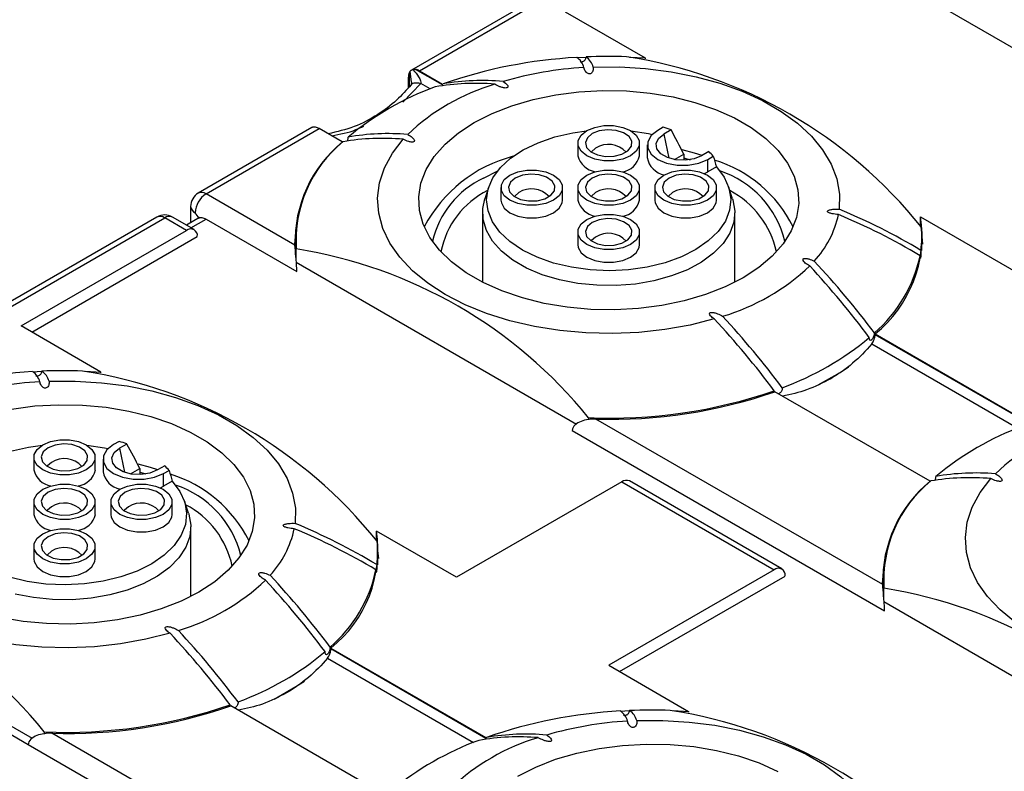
# Model space of a CAD drawing. Header units: millimetres. Extents: x 6 to 273, y 6 to 210.
# Tile 11 of 44: x 25 to 57, y 145 to 169. Entities that reach past the tile are written whole.
import ezdxf

# ---------------------------------------------------------------- set-up
doc = ezdxf.new("R2010")
doc.units = ezdxf.units.MM

msp = doc.modelspace()

# ---------------------------------------------------------------- linework, layer by layer
for p, q in [((47.193, 172.967), (37.78, 167.533)), ((38.039, 167.513), (47.443, 172.942)), ((51.715, 171.497), (60.817, 166.242)), ((42.776, 169.432), (45.373, 167.933)), ((43.162, 167.942), (43.446, 167.957)), ((44.867, 167.959), (45.373, 167.933)), ((45.373, 167.933), (45.373, 167.904)), ((37.685, 166.965), (37.685, 167.309)), ((37.708, 167.44), (37.708, 166.989)), ((37.781, 167.14), (37.745, 167.504)), ((38.79, 167.053), (37.914, 167.559)), ((38.039, 167.513), (38.79, 167.079)), ((37.501, 166.494), (38.087, 167.099)), ((38.386, 166.926), (38.087, 167.099)), ((38.79, 167.053), (38.79, 167.079)), ((34.545, 165.665), (30.859, 163.538)), ((31.109, 163.513), (34.786, 165.635)), ((35.537, 165.202), (34.786, 165.635)), ((45.962, 165.679), (45.782, 165.574)), ((46.216, 165.595), (45.981, 165.459)), ((45.981, 165.459), (46.141, 164.678)), ((35.537, 165.202), (35.537, 165.19)), ((43.191, 165.16), (43.191, 164.752)), ((45.191, 164.752), (45.191, 165.16)), ((45.445, 165.105), (45.445, 164.697)), ((46.333, 164.627), (46.634, 164.801)), ((46.634, 164.801), (46.634, 164.605)), ((47.444, 164.886), (47.208, 164.751)), ((47.408, 164.636), (47.589, 164.74)), ((46.634, 164.681), (46.834, 164.624)), ((47.408, 164.227), (47.408, 164.636)), ((40.125, 164.023), (40.584, 164.261)), ((47.303, 164.174), (47.408, 164.227)), ((47.688, 164.389), (47.408, 164.227)), ((33.999, 161.844), (31.109, 163.513)), ((40.296, 163.743), (40.165, 163.349)), ((40.691, 163.717), (40.691, 163.309)), ((42.691, 163.309), (42.691, 163.717)), ((43.191, 163.717), (43.191, 163.309)), ((45.191, 163.309), (45.191, 163.717)), ((45.691, 163.717), (45.691, 163.309)), ((47.691, 163.309), (47.691, 163.717)), ((48.216, 163.349), (48.085, 163.743)), ((30.609, 163.105), (30.609, 162.577)), ((40.091, 162.901), (40.091, 160.643)), ((48.291, 160.643), (48.291, 162.901)), ((29.516, 162.762), (20.102, 157.328)), ((20.361, 157.308), (29.766, 162.737)), ((30.473, 162.329), (29.766, 162.737)), ((30.723, 162.354), (30.016, 162.762)), ((30.895, 162.742), (30.473, 162.498)), ((30.619, 162.414), (31.109, 162.696)), ((31.109, 162.696), (34.059, 160.993)), ((54.322, 162.767), (64.465, 156.911)), ((54.322, 162.464), (54.322, 162.767)), ((25.099, 159.227), (30.473, 162.329)), ((43.191, 162.274), (43.191, 161.866)), ((45.191, 161.866), (45.191, 162.274)), ((25.452, 159.023), (30.826, 162.125)), ((33.997, 161.88), (34.02, 162.124)), ((34.02, 162.141), (34.016, 161.712)), ((54.365, 161.712), (54.361, 162.141)), ((54.361, 162.124), (54.384, 161.88)), ((34.038, 161.375), (34.041, 161.725)), ((54.366, 161.672), (54.365, 161.712)), ((34.037, 161.292), (43.14, 156.037)), ((47.504, 159.543), (47.555, 159.488)), ((27.695, 157.728), (25.099, 159.227)), ((52.844, 158.967), (57.882, 156.058)), ((52.844, 158.94), (52.844, 158.967)), ((57.882, 156.032), (52.844, 158.94)), ((52.735, 158.642), (57.478, 155.904)), ((25.485, 157.737), (25.768, 157.752)), ((27.189, 157.754), (27.695, 157.728)), ((27.695, 157.699), (27.695, 157.728)), ((49.58, 157.085), (49.57, 157.122)), ((54.629, 154.18), (49.591, 157.089)), ((43.534, 156.245), (43.533, 156.175)), ((53.091, 150.823), (43.776, 156.201)), ((43.008, 155.827), (53.151, 149.972)), ((28.285, 155.474), (28.104, 155.369)), ((28.538, 155.39), (28.303, 155.254)), ((28.303, 155.254), (28.463, 154.473)), ((25.513, 154.955), (25.513, 154.547)), ((27.513, 154.547), (27.513, 154.955)), ((27.767, 154.9), (27.767, 154.492)), ((28.655, 154.422), (28.957, 154.596)), ((28.957, 154.596), (28.957, 154.399)), ((29.766, 154.681), (29.531, 154.546)), ((29.73, 154.431), (29.911, 154.535)), ((28.957, 154.475), (29.157, 154.418)), ((29.73, 154.022), (29.73, 154.431)), ((30.01, 154.184), (29.73, 154.022)), ((49.815, 151.332), (44.865, 154.19)), ((54.629, 154.168), (54.629, 154.18)), ((29.625, 153.969), (29.73, 154.022)), ((44.615, 154.165), (39.241, 151.063)), ((44.615, 154.165), (49.565, 151.308)), ((30.539, 153.144), (30.407, 153.538)), ((25.513, 153.512), (25.513, 153.104)), ((27.513, 153.104), (27.513, 153.512)), ((28.013, 153.512), (28.013, 153.104)), ((30.013, 153.104), (30.013, 153.512)), ((30.613, 150.438), (30.613, 152.696)), ((39.241, 151.063), (36.644, 152.562)), ((36.644, 152.259), (36.644, 152.562)), ((25.513, 152.069), (25.513, 151.661)), ((27.513, 151.661), (27.513, 152.069)), ((36.688, 151.507), (36.683, 151.936)), ((36.683, 151.919), (36.707, 151.675)), ((36.688, 151.467), (36.688, 151.507)), ((49.565, 151.308), (44.191, 148.205)), ((16.36, 151.087), (25.462, 145.832)), ((44.544, 148.001), (49.918, 151.103)), ((53.089, 150.858), (53.112, 151.103)), ((53.112, 151.119), (53.108, 150.691)), ((25.33, 145.622), (16.382, 150.788)), ((53.13, 150.354), (53.133, 150.704)), ((53.129, 150.27), (62.232, 145.015)), ((29.826, 149.338), (29.877, 149.283)), ((35.166, 148.761), (40.204, 145.853)), ((35.166, 148.735), (35.166, 148.761)), ((35.057, 148.437), (39.8, 145.699)), ((40.204, 145.827), (35.166, 148.735)), ((44.191, 148.205), (46.787, 146.706)), ((31.902, 146.88), (31.893, 146.917)), ((36.952, 143.975), (31.913, 146.884)), ((44.576, 146.716), (44.86, 146.73)), ((46.281, 146.733), (46.787, 146.706)), ((46.787, 146.706), (46.787, 146.678)), ((25.856, 146.04), (25.855, 145.97)), ((35.413, 140.618), (26.098, 145.996)), ((35.474, 139.767), (25.33, 145.622)), ((40.204, 145.853), (40.204, 145.827))]:
    msp.add_line(p, q)
at = {"flags": 128}
for points in [[(43.686, 167.633), (44.539, 167.638), (45.387, 167.587), (46.22, 167.481), (47.027, 167.321), (47.797, 167.109), (48.521, 166.849), (49.188, 166.542), (49.791, 166.194), (50.322, 165.809), (50.774, 165.391), (51.141, 164.946), (51.418, 164.481), (51.601, 164), (51.689, 163.51), (51.68, 163.018)], [(48.557, 160.788), (47.975, 160.492), (47.334, 160.241), (46.643, 160.037), (45.913, 159.886), (45.157, 159.788), (44.385, 159.746), (43.609, 159.76), (42.844, 159.83), (42.099, 159.955), (41.387, 160.133), (40.72, 160.361), (40.107, 160.635), (39.559, 160.951), (39.083, 161.305), (38.689, 161.691), (38.381, 162.101), (38.164, 162.531), (38.043, 162.973), (38.019, 163.421), (38.092, 163.867), (38.261, 164.303), (38.523, 164.725), (38.875, 165.124), (39.311, 165.494), (39.824, 165.83), (40.406, 166.126), (41.047, 166.377), (41.738, 166.58), (42.468, 166.732), (43.225, 166.83), (43.997, 166.872), (44.772, 166.858), (45.538, 166.788), (46.282, 166.663), (46.994, 166.485), (47.661, 166.257), (48.274, 165.983), (48.823, 165.666), (49.298, 165.313), (49.693, 164.927), (50.001, 164.516), (50.217, 164.087), (50.338, 163.644), (50.363, 163.197), (50.29, 162.751), (50.12, 162.314), (49.858, 161.893), (49.506, 161.494), (49.07, 161.124), (48.557, 160.788)], [(43.483, 165.569), (43.737, 165.675), (44.034, 165.731), (44.347, 165.731), (44.645, 165.675), (44.898, 165.569), (45.082, 165.422), (45.178, 165.251), (45.178, 165.07), (45.082, 164.898), (44.898, 164.752), (44.645, 164.646), (44.347, 164.59), (44.034, 164.59), (43.737, 164.646), (43.483, 164.752), (43.3, 164.898), (43.203, 165.07), (43.203, 165.251), (43.3, 165.422), (43.483, 165.569)], [(47.688, 164.389), (47.939, 164.057), (48.096, 163.707), (48.156, 163.347), (48.117, 162.986), (47.98, 162.633), (47.748, 162.297), (47.427, 161.986), (47.026, 161.708), (46.554, 161.47), (46.022, 161.278), (45.445, 161.137), (44.837, 161.05), (44.213, 161.019), (43.588, 161.046), (42.978, 161.129), (42.398, 161.267), (41.863, 161.455), (41.386, 161.69), (40.979, 161.965), (40.653, 162.274), (40.415, 162.609), (40.271, 162.961), (40.225, 163.322), (40.278, 163.682), (40.428, 164.033), (40.673, 164.366), (41.005, 164.673), (41.417, 164.946), (41.899, 165.177), (42.437, 165.363), (43.02, 165.496), (43.469, 165.56)], [(43.655, 165.47), (43.497, 165.337), (43.434, 165.181), (43.472, 165.021), (43.608, 164.881), (43.822, 164.778), (44.086, 164.727), (44.364, 164.735), (44.619, 164.8), (44.816, 164.913), (44.928, 165.06), (44.941, 165.221), (44.852, 165.373), (44.675, 165.497), (44.431, 165.575), (44.156, 165.597), (43.885, 165.561), (43.655, 165.47)], [(44.912, 165.56), (45.487, 165.473), (45.609, 165.447)], [(45.782, 165.574), (45.57, 165.406), (45.459, 165.209), (45.459, 165.001), (45.57, 164.804), (45.782, 164.636), (46.073, 164.514), (46.415, 164.449), (46.775, 164.449), (47.117, 164.514), (47.408, 164.636)], [(47.208, 164.751), (46.962, 164.651), (46.67, 164.606), (46.37, 164.621), (46.097, 164.695), (45.884, 164.818), (45.756, 164.975), (45.73, 165.149), (45.808, 165.317), (45.981, 165.459)], [(47.618, 159.454), (46.832, 159.253), (46.012, 159.105), (45.168, 159.012), (44.312, 158.976), (43.453, 158.996), (42.605, 159.073), (41.777, 159.206), (40.98, 159.392), (40.226, 159.629), (39.524, 159.915), (38.883, 160.245), (38.311, 160.615), (37.816, 161.02), (37.405, 161.456), (37.083, 161.915), (36.853, 162.393), (36.72, 162.883), (36.685, 163.379), (36.748, 163.873), (36.908, 164.361), (37.164, 164.834), (37.512, 165.287)], [(43.766, 164.997), (43.636, 164.885), (43.626, 164.869)], [(47.222, 164.758), (46.978, 164.834), (46.578, 164.941)], [(40.983, 164.125), (41.237, 164.232), (41.534, 164.287), (41.847, 164.287), (42.145, 164.232), (42.398, 164.125), (42.582, 163.979), (42.678, 163.807), (42.678, 163.627), (42.582, 163.455), (42.398, 163.309), (42.145, 163.203), (41.847, 163.147), (41.534, 163.147), (41.237, 163.203), (40.983, 163.309), (40.8, 163.455), (40.703, 163.627), (40.703, 163.807), (40.8, 163.979), (40.983, 164.125)], [(41.155, 164.026), (40.997, 163.894), (40.934, 163.737), (40.972, 163.578), (41.108, 163.438), (41.322, 163.335), (41.586, 163.284), (41.864, 163.291), (42.119, 163.356), (42.316, 163.47), (42.428, 163.617), (42.441, 163.778), (42.352, 163.93), (42.175, 164.054), (41.931, 164.132), (41.656, 164.154), (41.385, 164.117), (41.155, 164.026)], [(43.483, 164.125), (43.737, 164.232), (44.034, 164.287), (44.347, 164.287), (44.645, 164.232), (44.898, 164.125), (45.082, 163.979), (45.178, 163.807), (45.178, 163.627), (45.082, 163.455), (44.898, 163.309), (44.645, 163.203), (44.347, 163.147), (44.034, 163.147), (43.737, 163.203), (43.483, 163.309), (43.3, 163.455), (43.203, 163.627), (43.203, 163.807), (43.3, 163.979), (43.483, 164.125)], [(43.655, 164.026), (43.497, 163.894), (43.434, 163.737), (43.472, 163.578), (43.608, 163.438), (43.822, 163.335), (44.086, 163.284), (44.364, 163.291), (44.619, 163.356), (44.816, 163.47), (44.928, 163.617), (44.941, 163.778), (44.852, 163.93), (44.675, 164.054), (44.431, 164.132), (44.156, 164.154), (43.885, 164.117), (43.655, 164.026)], [(45.983, 164.125), (46.237, 164.232), (46.534, 164.287), (46.847, 164.287), (47.145, 164.232), (47.398, 164.125), (47.582, 163.979), (47.678, 163.807), (47.678, 163.627), (47.582, 163.455), (47.398, 163.309), (47.145, 163.203), (46.847, 163.147), (46.534, 163.147), (46.237, 163.203), (45.983, 163.309), (45.8, 163.455), (45.703, 163.627), (45.703, 163.807), (45.8, 163.979), (45.983, 164.125)], [(46.155, 164.026), (45.997, 163.894), (45.934, 163.737), (45.972, 163.578), (46.108, 163.438), (46.322, 163.335), (46.586, 163.284), (46.864, 163.291), (47.119, 163.356), (47.316, 163.47), (47.428, 163.617), (47.441, 163.778), (47.352, 163.93), (47.175, 164.054), (46.931, 164.132), (46.656, 164.154), (46.385, 164.117), (46.155, 164.026)], [(41.266, 163.554), (41.136, 163.441), (41.126, 163.426)], [(43.766, 163.554), (43.636, 163.441), (43.626, 163.426)], [(46.266, 163.554), (46.136, 163.441), (46.126, 163.426)], [(48.216, 163.349), (48.226, 163.319), (48.289, 162.958), (48.256, 162.595), (48.128, 162.24), (47.906, 161.9), (47.597, 161.584), (47.208, 161.298), (46.748, 161.051), (46.228, 160.847), (45.659, 160.691), (45.057, 160.587), (44.433, 160.538), (43.804, 160.544), (43.185, 160.606), (42.588, 160.722), (42.03, 160.889), (41.522, 161.104), (41.078, 161.36), (40.706, 161.653), (40.417, 161.976), (40.216, 162.32), (40.109, 162.678), (40.098, 163.041), (40.165, 163.349)], [(40.691, 163.309), (40.703, 163.219), (40.8, 163.047), (40.983, 162.901), (41.237, 162.795), (41.534, 162.739), (41.847, 162.739), (42.145, 162.795), (42.398, 162.901), (42.582, 163.047), (42.678, 163.219), (42.691, 163.309)], [(45.691, 163.309), (45.703, 163.219), (45.8, 163.047), (45.983, 162.901), (46.237, 162.795), (46.534, 162.739), (46.847, 162.739), (47.145, 162.795), (47.398, 162.901), (47.582, 163.047), (47.678, 163.219), (47.691, 163.309)], [(43.483, 162.682), (43.737, 162.788), (44.034, 162.844), (44.347, 162.844), (44.645, 162.788), (44.898, 162.682), (45.082, 162.536), (45.178, 162.364), (45.178, 162.184), (45.082, 162.012), (44.898, 161.866), (44.645, 161.76), (44.347, 161.704), (44.034, 161.704), (43.737, 161.76), (43.483, 161.866), (43.3, 162.012), (43.203, 162.184), (43.203, 162.364), (43.3, 162.536), (43.483, 162.682)], [(43.655, 162.583), (43.497, 162.451), (43.434, 162.294), (43.472, 162.135), (43.608, 161.995), (43.822, 161.892), (44.086, 161.841), (44.364, 161.848), (44.619, 161.913), (44.816, 162.027), (44.928, 162.174), (44.941, 162.334), (44.852, 162.487), (44.675, 162.61), (44.431, 162.689), (44.156, 162.711), (43.885, 162.674), (43.655, 162.583)], [(43.191, 161.866), (43.203, 161.775), (43.3, 161.604), (43.483, 161.457), (43.737, 161.351), (44.034, 161.295), (44.347, 161.295), (44.645, 161.351), (44.898, 161.457), (45.082, 161.604), (45.178, 161.775), (45.191, 161.866)], [(43.766, 162.111), (43.636, 161.998), (43.626, 161.982)], [(50.996, 157.309), (51.709, 157.718), (51.981, 157.897)], [(26.008, 157.427), (26.861, 157.433), (27.71, 157.382), (28.543, 157.276), (29.349, 157.116), (30.119, 156.904), (30.843, 156.644), (31.511, 156.337), (32.114, 155.989), (32.645, 155.604), (33.096, 155.186), (33.463, 154.741), (33.74, 154.275), (33.923, 153.795), (34.011, 153.305), (34.002, 152.812)], [(24.79, 156.527), (25.547, 156.625), (26.319, 156.667), (27.094, 156.653), (27.86, 156.583), (28.605, 156.458), (29.316, 156.28), (29.984, 156.052), (30.597, 155.778), (31.145, 155.461), (31.62, 155.107), (32.015, 154.722), (32.323, 154.311), (32.539, 153.881), (32.66, 153.439), (32.685, 152.992), (32.612, 152.546), (32.443, 152.109), (32.18, 151.688), (31.828, 151.289), (31.392, 150.919), (30.879, 150.583)], [(25.806, 155.363), (26.059, 155.47), (26.356, 155.525), (26.669, 155.525), (26.967, 155.47), (27.22, 155.363), (27.404, 155.217), (27.501, 155.046), (27.501, 154.865), (27.404, 154.693), (27.22, 154.547), (26.967, 154.441), (26.669, 154.385), (26.356, 154.385), (26.059, 154.441), (25.806, 154.547), (25.622, 154.693), (25.525, 154.865), (25.525, 155.046), (25.622, 155.217), (25.806, 155.363)], [(24.76, 155.157), (25.342, 155.291), (25.792, 155.355)], [(25.977, 155.265), (25.82, 155.132), (25.756, 154.975), (25.795, 154.816), (25.93, 154.676), (26.144, 154.573), (26.408, 154.522), (26.686, 154.53), (26.941, 154.594), (27.138, 154.708), (27.25, 154.855), (27.263, 155.016), (27.175, 155.168), (26.997, 155.292), (26.754, 155.37), (26.478, 155.392), (26.207, 155.355), (25.977, 155.265)], [(27.234, 155.355), (27.809, 155.268), (27.931, 155.242)], [(28.104, 155.369), (27.892, 155.201), (27.781, 155.004), (27.781, 154.796), (27.892, 154.599), (28.104, 154.431), (28.395, 154.308), (28.737, 154.244), (29.097, 154.244), (29.439, 154.308), (29.73, 154.431)], [(29.531, 154.546), (29.284, 154.446), (28.993, 154.401), (28.692, 154.416), (28.419, 154.49), (28.206, 154.613), (28.079, 154.77), (28.052, 154.944), (28.13, 155.112), (28.303, 155.254)], [(29.94, 149.248), (29.155, 149.048), (28.335, 148.9), (27.491, 148.807), (26.634, 148.771), (25.776, 148.791), (24.927, 148.868), (24.099, 149.001), (23.303, 149.187), (22.549, 149.424), (21.846, 149.71), (21.205, 150.04), (20.633, 150.41), (20.139, 150.815), (19.727, 151.251), (19.405, 151.71), (19.176, 152.188), (19.043, 152.678), (19.007, 153.174), (19.07, 153.668), (19.231, 154.155), (19.487, 154.629), (19.834, 155.082)], [(26.089, 154.792), (25.959, 154.68), (25.948, 154.664)], [(29.544, 154.553), (29.3, 154.629), (28.901, 154.736)], [(30.01, 154.184), (30.261, 153.852), (30.418, 153.502), (30.478, 153.142), (30.439, 152.781), (30.302, 152.428), (30.07, 152.092), (29.75, 151.781), (29.348, 151.503), (28.876, 151.265), (28.345, 151.073), (27.768, 150.932), (27.159, 150.845), (26.535, 150.814), (25.91, 150.841), (25.3, 150.924), (24.72, 151.062)], [(66.71, 148.432), (65.924, 148.231), (65.104, 148.084), (64.26, 147.991), (63.404, 147.955), (62.545, 147.975), (61.697, 148.052), (60.869, 148.184), (60.072, 148.37), (59.318, 148.608), (58.616, 148.893), (57.975, 149.223), (57.403, 149.593), (56.908, 149.999), (56.497, 150.434), (56.175, 150.894), (55.945, 151.372), (55.812, 151.862), (55.777, 152.357), (55.84, 152.852), (56, 153.339), (56.256, 153.812), (56.604, 154.266)], [(25.806, 153.92), (26.059, 154.026), (26.356, 154.082), (26.669, 154.082), (26.967, 154.026), (27.22, 153.92), (27.404, 153.774), (27.501, 153.602), (27.501, 153.422), (27.404, 153.25), (27.22, 153.104), (26.967, 152.998), (26.669, 152.942), (26.356, 152.942), (26.059, 152.998), (25.806, 153.104), (25.622, 153.25), (25.525, 153.422), (25.525, 153.602), (25.622, 153.774), (25.806, 153.92)], [(25.977, 153.821), (25.82, 153.689), (25.756, 153.532), (25.795, 153.373), (25.93, 153.233), (26.144, 153.13), (26.408, 153.079), (26.686, 153.086), (26.941, 153.151), (27.138, 153.265), (27.25, 153.412), (27.263, 153.572), (27.175, 153.725), (26.997, 153.849), (26.754, 153.927), (26.478, 153.949), (26.207, 153.912), (25.977, 153.821)], [(28.306, 153.92), (28.559, 154.026), (28.856, 154.082), (29.169, 154.082), (29.467, 154.026), (29.72, 153.92), (29.904, 153.774), (30.001, 153.602), (30.001, 153.422), (29.904, 153.25), (29.72, 153.104), (29.467, 152.998), (29.169, 152.942), (28.856, 152.942), (28.559, 152.998), (28.306, 153.104), (28.122, 153.25), (28.025, 153.422), (28.025, 153.602), (28.122, 153.774), (28.306, 153.92)], [(28.477, 153.821), (28.32, 153.689), (28.256, 153.532), (28.295, 153.373), (28.43, 153.233), (28.644, 153.13), (28.908, 153.079), (29.186, 153.086), (29.441, 153.151), (29.638, 153.265), (29.75, 153.412), (29.763, 153.572), (29.675, 153.725), (29.497, 153.849), (29.254, 153.927), (28.978, 153.949), (28.707, 153.912), (28.477, 153.821)], [(26.089, 153.349), (25.959, 153.236), (25.948, 153.221)], [(28.589, 153.349), (28.459, 153.236), (28.448, 153.221)], [(30.539, 153.144), (30.548, 153.114), (30.612, 152.753), (30.579, 152.39), (30.45, 152.035), (30.228, 151.695), (29.92, 151.379), (29.531, 151.093), (29.07, 150.846), (28.55, 150.641), (27.982, 150.486), (27.379, 150.382), (26.756, 150.333), (26.127, 150.339), (25.507, 150.401), (24.911, 150.517)], [(28.013, 153.104), (28.025, 153.013), (28.122, 152.842), (28.306, 152.696), (28.559, 152.589), (28.856, 152.534), (29.169, 152.534), (29.467, 152.589), (29.72, 152.696), (29.904, 152.842), (30.001, 153.013), (30.013, 153.104)], [(25.806, 152.477), (26.059, 152.583), (26.356, 152.639), (26.669, 152.639), (26.967, 152.583), (27.22, 152.477), (27.404, 152.331), (27.501, 152.159), (27.501, 151.979), (27.404, 151.807), (27.22, 151.661), (26.967, 151.554), (26.669, 151.499), (26.356, 151.499), (26.059, 151.554), (25.806, 151.661), (25.622, 151.807), (25.525, 151.979), (25.525, 152.159), (25.622, 152.331), (25.806, 152.477)], [(25.977, 152.378), (25.82, 152.246), (25.756, 152.089), (25.795, 151.93), (25.93, 151.789), (26.144, 151.687), (26.408, 151.636), (26.686, 151.643), (26.941, 151.708), (27.138, 151.822), (27.25, 151.969), (27.263, 152.129), (27.175, 152.282), (26.997, 152.405), (26.754, 152.484), (26.478, 152.506), (26.207, 152.469), (25.977, 152.378)], [(25.513, 151.661), (25.525, 151.57), (25.622, 151.398), (25.806, 151.252), (26.059, 151.146), (26.356, 151.09), (26.669, 151.09), (26.967, 151.146), (27.22, 151.252), (27.404, 151.398), (27.501, 151.57), (27.513, 151.661)], [(26.089, 151.906), (25.959, 151.793), (25.948, 151.777)], [(30.879, 150.583), (30.298, 150.287), (29.656, 150.035), (28.965, 149.832), (28.236, 149.681), (27.479, 149.583), (26.707, 149.541), (25.932, 149.555), (25.166, 149.625), (24.421, 149.75)], [(33.318, 147.104), (34.032, 147.513), (34.304, 147.692)], [(45.1, 146.406), (45.953, 146.411), (46.801, 146.36), (47.634, 146.254), (48.441, 146.094), (49.211, 145.883), (49.935, 145.622), (50.603, 145.316), (51.206, 144.967), (51.737, 144.582), (52.188, 144.164), (52.555, 143.72), (52.832, 143.254), (53.015, 142.773), (53.103, 142.283), (53.094, 141.791)], [(41.238, 144.603), (41.82, 144.899), (42.461, 145.151), (43.152, 145.354), (43.882, 145.505), (44.639, 145.603), (45.411, 145.645), (46.186, 145.631), (46.952, 145.561), (47.696, 145.436), (48.408, 145.259), (49.076, 145.031), (49.688, 144.756)]]:
    msp.add_lwpolyline(points, dxfattribs=at)
for centre, radius, start, end in [((49.339, 156.846), 15.272, 38.9723, 81.0331), ((43.985, 152.318), 15.649, 93.041, 109.3081), ((42.83, 167.469), 0.577, 14.9429, 55.6824), ((44.191, 150.374), 17.602, 88.1077, 92.3994), ((43.128, 167.484), 0.577, 14.9429, 55.6824), ((42.466, 152.918), 15.224, 38.7175, 81.2879), ((44.083, 155.765), 11.873, 93.3608, 106.2368), ((38.037, 167.315), 0.352, 159.3066, 181.0244), ((37.857, 167.211), 0.352, 58.978, 80.6998), ((41.84, 158.033), 9.542, 110.1393, 129.8553), ((42.485, 160.355), 7.014, 106.5285, 133.4662), ((39.864, 159.462), 7.642, 85.3009, 99.8629), ((40.087, 159.526), 7.668, 84.944, 99.5846), ((34.605, 165.334), 0.352, 58.978, 80.6998), ((37.034, 157.829), 7.642, 85.3009, 99.8629), ((44.502, 160.82), 5.074, 70.2489, 73.2685), ((38.214, 161.944), 4.216, 129.4036, 181.356), ((38.187, 161.993), 4.154, 129.2302, 183.6875), ((36.836, 157.649), 7.668, 84.944, 99.5846), ((44.185, 164.349), 0.772, 42.3691, 122.8679), ((42.226, 160.327), 4.552, 104.4893, 152.2183), ((43.865, 164.92), 0.695, 193.9424, 260.2436), ((44.543, 164.89), 0.662, 277.8536, 347.9604), ((45.863, 163.178), 2.327, 42.1432, 47.2208), ((46.123, 164.805), 0.687, 189.1005, 259.1196), ((46.371, 160.539), 4.263, 26.6133, 72.8066), ((46.793, 161.204), 3.218, 13.8691, 71.8142), ((41.414, 161.28), 3.031, 115.1763, 166.7407), ((31.109, 163.105), 0.5, 119.9973, 180), ((31.523, 162.865), 0.768, 122.6055, 177.3945), ((30.963, 163.308), 0.251, 54.3824, 114.3071), ((41.491, 161.112), 2.797, 116.1975, 169.3111), ((41.685, 162.906), 0.772, 42.3691, 122.8679), ((44.185, 162.906), 0.772, 42.3691, 122.8679), ((46.685, 162.906), 0.772, 42.3691, 122.8679), ((46.768, 161.019), 2.935, 12.0296, 62.4618), ((43.865, 163.476), 0.695, 193.9424, 260.2436), ((44.543, 163.447), 0.662, 277.8536, 347.9604), ((29.766, 162.329), 0.5, 60.0027, 119.9973), ((30.859, 163.129), 0.251, 185.6948, 245.6253), ((48.546, 163.495), 3.175, 317.023, 348.1872), ((43.585, 143.543), 20.92, 59.1648, 67.3127), ((43.611, 143.716), 20.92, 59.1648, 67.3127), ((29.619, 162.533), 0.251, 54.3824, 114.3071), ((29.912, 162.533), 0.251, 65.6929, 125.6176), ((50.293, 162.146), 4.077, 308.7389, 8.7526), ((30.611, 162.16), 0.218, 350.786, 129.2033), ((44.185, 161.462), 0.772, 42.3691, 122.8679), ((50.963, 162.104), 3.398, 352.8102, 5.668), ((31.661, 146.64), 15.272, 38.9723, 81.0331), ((29.796, 141.699), 28.8, 36.9176, 42.9707), ((49.84, 162.461), 4.569, 310.7368, 347.9477), ((45.896, 166.263), 7.014, 286.5285, 313.4662), ((29.505, 141.52), 28.92, 36.8181, 42.8086), ((26.545, 139.823), 28.8, 36.9176, 42.9707), ((26.675, 139.886), 28.92, 36.8181, 42.8086), ((46.541, 166.176), 9.542, 290.1393, 309.8553), ((26.307, 142.113), 15.649, 93.041, 109.3081), ((25.152, 157.264), 0.577, 14.9429, 55.6824), ((26.513, 140.169), 17.602, 88.1077, 92.3994), ((25.451, 157.279), 0.577, 14.9429, 55.6824), ((24.788, 142.712), 15.224, 38.7175, 81.2879), ((26.405, 145.56), 11.873, 93.3608, 106.2368), ((44.255, 172.505), 16.275, 267.4604, 289.0618), ((44.271, 172.438), 16.245, 268.2511, 289.1153), ((60.932, 147.011), 9.542, 110.1393, 129.8553), ((61.577, 149.333), 7.014, 106.5285, 133.4662), ((26.824, 150.615), 5.074, 70.2489, 73.2685), ((26.508, 154.144), 0.772, 42.3691, 122.8679), ((26.187, 154.714), 0.695, 193.9424, 260.2436), ((26.866, 154.685), 0.662, 277.8536, 347.9604), ((28.185, 152.973), 2.327, 42.1432, 47.2208), ((28.445, 154.6), 0.687, 189.1005, 259.1196), ((28.694, 150.334), 4.263, 26.6133, 72.8066), ((44.761, 153.96), 0.251, 65.6929, 125.6176), ((57.305, 150.923), 4.216, 129.4036, 181.356), ((57.279, 150.971), 4.154, 129.2302, 183.6875), ((55.928, 146.628), 7.668, 84.944, 99.5846), ((56.126, 146.807), 7.642, 85.3009, 99.8629), ((29.116, 150.999), 3.218, 13.8691, 71.8142), ((26.508, 152.7), 0.772, 42.3691, 122.8679), ((29.008, 152.7), 0.772, 42.3691, 122.8679), ((29.09, 150.814), 2.935, 12.0296, 62.4618), ((26.187, 153.271), 0.695, 193.9424, 260.2436), ((26.866, 153.242), 0.662, 277.8536, 347.9604), ((30.868, 153.29), 3.175, 317.023, 348.1872), ((25.907, 133.338), 20.92, 59.1648, 67.3127), ((25.933, 133.511), 20.92, 59.1648, 67.3127), ((32.615, 151.941), 4.077, 308.7389, 8.7526), ((26.508, 151.257), 0.772, 42.3691, 122.8679), ((33.285, 151.899), 3.398, 352.8102, 5.668), ((13.983, 136.435), 15.272, 38.9723, 81.0331), ((32.162, 152.255), 4.569, 310.7368, 347.9477), ((49.703, 151.138), 0.218, 350.786, 129.2033), ((12.118, 131.494), 28.8, 36.9176, 42.9707), ((28.218, 156.058), 7.014, 286.5285, 313.4662), ((11.827, 131.315), 28.92, 36.8181, 42.8086), ((50.753, 135.619), 15.272, 38.9723, 81.0331), ((8.867, 129.618), 28.8, 36.9176, 42.9707), ((8.997, 129.681), 28.92, 36.8181, 42.8086), ((28.863, 155.971), 9.542, 290.1393, 309.8553), ((26.577, 162.3), 16.275, 267.4604, 289.0618), ((26.594, 162.233), 16.245, 268.2511, 289.1153), ((45.399, 131.092), 15.649, 93.041, 109.3081), ((44.244, 146.242), 0.577, 14.9429, 55.6824), ((45.605, 129.147), 17.602, 88.1077, 92.3994), ((44.543, 146.257), 0.577, 14.9429, 55.6824), ((43.88, 131.691), 15.224, 38.7175, 81.2879), ((45.497, 134.538), 11.873, 93.3608, 106.2368), ((41.278, 138.236), 7.642, 85.3009, 99.8629), ((41.502, 138.299), 7.668, 84.944, 99.5846), ((43.254, 136.806), 9.542, 110.1393, 129.8553), ((43.899, 139.128), 7.014, 106.5285, 133.4662)]:
    msp.add_arc(centre, radius, start, end)
msp.add_ellipse((31.109, 163.105), major_axis=(-0.354, 0.612), ratio=0.577335, start_param=1.570756, end_param=1.868007)
for points, knots in [([(43.259, 167.812), (43.27, 167.809), (43.294, 167.803), (43.335, 167.809), (43.375, 167.825), (43.41, 167.851), (43.438, 167.889), (43.452, 167.927), (43.453, 167.952), (43.454, 167.96)], [0, 0, 0, 0, 0.111191, 0.252563, 0.387641, 0.533416, 0.702216, 0.901894, 1, 1, 1, 1]), ([(43.686, 167.633), (43.692, 167.591), (43.69, 167.551), (43.671, 167.49), (43.661, 167.47), (43.638, 167.442), (43.628, 167.433), (43.604, 167.418), (43.587, 167.412), (43.551, 167.41), (43.533, 167.414), (43.504, 167.426), (43.492, 167.434), (43.461, 167.459), (43.445, 167.478), (43.407, 167.536), (43.393, 167.576), (43.387, 167.617)], [0, 0, 0, 0, 0.25, 0.25, 0.375, 0.375, 0.4375, 0.4375, 0.5, 0.5, 0.5625, 0.5625, 0.625, 0.625, 0.75, 0.75, 1, 1, 1, 1]), ([(37.745, 167.504), (37.75, 167.51), (37.756, 167.516), (37.763, 167.522), (37.77, 167.527), (37.778, 167.532), (37.787, 167.536), (37.799, 167.543), (37.814, 167.549), (37.829, 167.553)], [0, 0, 0, 0, 0.0000495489, 0.0000495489, 0.0000495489, 0.000099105, 0.000099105, 0.000099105, 0.00017035, 0.00017035, 0.00017035, 0.00017035]), ([(37.829, 167.553), (37.904, 167.471), (38.01, 167.335), (38.087, 167.182), (38.093, 167.121), (38.087, 167.099)], [-1.329503, -1.329503, -1.329503, -1.329503, -0.855564, -0.533701, -0.211837, -0.211837, -0.211837, -0.211837]), ([(37.775, 167.059), (37.621, 166.888), (37.293, 166.522), (36.673, 166.057), (35.936, 165.665), (35.363, 165.532), (35.079, 165.466)], [0, 0, 0, 0, 0.212988, 0.455342, 0.729155, 1, 1, 1, 1]), ([(37.781, 167.14), (37.78, 167.121), (37.779, 167.092), (37.774, 167.066), (37.77, 167.053), (37.768, 167.047), (37.767, 167.047), (37.767, 167.047)], [0, 0, 0, 0, 0.378831, 0.553685, 0.722661, 0.890015, 1, 1, 1, 1]), ([(37.783, 167.055), (37.793, 167.07), (37.824, 167.115), (37.933, 167.135), (38.035, 167.111), (38.087, 167.099)], [0, 0, 0, 0, 0.210151, 0.604839, 1, 1, 1, 1]), ([(40.763, 167.164), (40.813, 167.133), (40.857, 167.099), (40.904, 167.041), (40.917, 167.021), (40.92, 166.989), (40.917, 166.978), (40.896, 166.96), (40.878, 166.955), (40.823, 166.95), (40.786, 166.957), (40.718, 166.974), (40.686, 166.984), (40.595, 167.019), (40.539, 167.048), (40.49, 167.079)], [0, 0, 0, 0, 0.25, 0.25, 0.375, 0.375, 0.4375, 0.4375, 0.5, 0.5, 0.625, 0.625, 0.75, 0.75, 1, 1, 1, 1]), ([(35.191, 165.402), (35.461, 165.451), (35.824, 165.518), (36.148, 165.676), (36.232, 165.717)], [0, 0, 0, 0, 0.74192, 1, 1, 1, 1]), ([(34.587, 165.681), (34.577, 165.679), (34.563, 165.676), (34.549, 165.667), (34.545, 165.665)], [0, 0, 0, 0, 0.756352, 1, 1, 1, 1]), ([(37.66, 165.445), (37.714, 165.417), (37.762, 165.385), (37.823, 165.333), (37.841, 165.314), (37.87, 165.275), (37.882, 165.254), (37.875, 165.222), (37.867, 165.211), (37.837, 165.199), (37.817, 165.197), (37.762, 165.198), (37.726, 165.206), (37.626, 165.233), (37.567, 165.259), (37.512, 165.287)], [0, 0, 0, 0, 0.25, 0.25, 0.375, 0.375, 0.5, 0.5, 0.5625, 0.5625, 0.625, 0.625, 0.75, 0.75, 1, 1, 1, 1]), ([(35.704, 165.232), (35.704, 165.233), (35.711, 165.248), (35.719, 165.282), (35.726, 165.324), (35.725, 165.348), (35.725, 165.358)], [0, 0, 0, 0, 0.027912, 0.349132, 0.726651, 1, 1, 1, 1]), ([(51.654, 162.845), (51.583, 162.849), (51.513, 162.857), (51.413, 162.878), (51.381, 162.887), (51.337, 162.905), (51.324, 162.912), (51.302, 162.929), (51.295, 162.939), (51.298, 162.96), (51.308, 162.97), (51.334, 162.984), (51.349, 162.99), (51.397, 163.003), (51.432, 163.009), (51.537, 163.02), (51.609, 163.021), (51.68, 163.018)], [0, 0, 0, 0, 0.25, 0.25, 0.375, 0.375, 0.4375, 0.4375, 0.5, 0.5, 0.5625, 0.5625, 0.625, 0.625, 0.75, 0.75, 1, 1, 1, 1]), ([(30.875, 162.73), (30.897, 162.743), (30.933, 162.749), (31.016, 162.739), (31.062, 162.723), (31.109, 162.696)], [0, 0, 0, 0, 0.5, 0.5, 1, 1, 1, 1]), ([(34.059, 160.993), (34.059, 161.063), (34.055, 161.149), (34.044, 161.317), (34.037, 161.398), (34.017, 161.621), (34.006, 161.747), (33.999, 161.844)], [0, 0, 0, 0, 0.25, 0.25, 0.5, 0.5, 1, 1, 1, 1]), ([(54.334, 161.679), (54.335, 161.643), (54.334, 161.601), (54.331, 161.514), (54.328, 161.47), (54.32, 161.419), (54.316, 161.416), (54.31, 161.443), (54.309, 161.471), (54.308, 161.507)], [0, 0, 0, 0, 0.25, 0.25, 0.5, 0.5, 0.75, 0.75, 1, 1, 1, 1]), ([(50.721, 161.172), (50.667, 161.201), (50.619, 161.233), (50.558, 161.285), (50.54, 161.303), (50.511, 161.343), (50.499, 161.364), (50.506, 161.396), (50.514, 161.406), (50.544, 161.419), (50.564, 161.421), (50.619, 161.42), (50.655, 161.412), (50.755, 161.384), (50.814, 161.359), (50.869, 161.33)], [0, 0, 0, 0, 0.25, 0.25, 0.375, 0.375, 0.5, 0.5, 0.5625, 0.5625, 0.625, 0.625, 0.75, 0.75, 1, 1, 1, 1]), ([(47.618, 159.454), (47.568, 159.485), (47.524, 159.519), (47.477, 159.577), (47.464, 159.597), (47.461, 159.629), (47.464, 159.64), (47.485, 159.658), (47.503, 159.663), (47.558, 159.667), (47.595, 159.66), (47.663, 159.644), (47.695, 159.633), (47.786, 159.598), (47.842, 159.57), (47.892, 159.539)], [0, 0, 0, 0, 0.25, 0.25, 0.375, 0.375, 0.4375, 0.4375, 0.5, 0.5, 0.625, 0.625, 0.75, 0.75, 1, 1, 1, 1]), ([(52.822, 158.999), (52.819, 158.961), (52.811, 158.918), (52.781, 158.836), (52.76, 158.795), (52.712, 158.747), (52.688, 158.745), (52.66, 158.78), (52.654, 158.813), (52.656, 158.851)], [0, 0, 0, 0, 0.25, 0.25, 0.5, 0.5, 0.75, 0.75, 1, 1, 1, 1]), ([(52.735, 158.642), (52.766, 158.679), (52.793, 158.729), (52.833, 158.837), (52.844, 158.893), (52.844, 158.94)], [0, 0, 0, 0, 0.5, 0.5, 1, 1, 1, 1]), ([(25.582, 157.607), (25.592, 157.604), (25.617, 157.598), (25.657, 157.604), (25.697, 157.62), (25.732, 157.646), (25.76, 157.684), (25.774, 157.722), (25.776, 157.747), (25.776, 157.755)], [0, 0, 0, 0, 0.111191, 0.252563, 0.387641, 0.533416, 0.702216, 0.901894, 1, 1, 1, 1]), ([(26.008, 157.427), (26.014, 157.386), (26.013, 157.345), (25.993, 157.285), (25.984, 157.265), (25.96, 157.237), (25.951, 157.228), (25.926, 157.213), (25.91, 157.207), (25.874, 157.205), (25.856, 157.209), (25.827, 157.221), (25.815, 157.229), (25.783, 157.254), (25.767, 157.273), (25.73, 157.331), (25.716, 157.371), (25.709, 157.412)], [0, 0, 0, 0, 0.25, 0.25, 0.375, 0.375, 0.4375, 0.4375, 0.5, 0.5, 0.5625, 0.5625, 0.625, 0.625, 0.75, 0.75, 1, 1, 1, 1]), ([(51.403, 157.512), (51.148, 157.379), (50.654, 157.123), (50.104, 157.003), (49.838, 156.946)], [0, 0, 0, 0, 0.518007, 1, 1, 1, 1]), ([(49.827, 157.217), (49.827, 157.196), (49.827, 157.16), (49.806, 157.107), (49.778, 157.066), (49.744, 157.038), (49.718, 157.024), (49.706, 157.023), (49.706, 157.023)], [0, 0, 0, 0, 0.28736, 0.492187, 0.664375, 0.837292, 0.99296, 1, 1, 1, 1]), ([(43.776, 156.201), (43.691, 156.203), (43.609, 156.197), (43.447, 156.173), (43.367, 156.153), (43.22, 156.097), (43.151, 156.059), (43.045, 155.96), (43.008, 155.897), (43.008, 155.827)], [0, 0, 0, 0, 0.25, 0.25, 0.5, 0.5, 0.75, 0.75, 1, 1, 1, 1]), ([(54.795, 154.211), (54.796, 154.212), (54.803, 154.227), (54.811, 154.26), (54.817, 154.302), (54.817, 154.326), (54.817, 154.337)], [0, 0, 0, 0, 0.027912, 0.349132, 0.726651, 1, 1, 1, 1]), ([(56.752, 154.424), (56.806, 154.395), (56.854, 154.364), (56.915, 154.311), (56.933, 154.293), (56.962, 154.254), (56.974, 154.232), (56.967, 154.2), (56.959, 154.19), (56.929, 154.177), (56.909, 154.176), (56.854, 154.177), (56.818, 154.184), (56.718, 154.212), (56.659, 154.237), (56.604, 154.266)], [0, 0, 0, 0, 0.25, 0.25, 0.375, 0.375, 0.5, 0.5, 0.5625, 0.5625, 0.625, 0.625, 0.75, 0.75, 1, 1, 1, 1]), ([(33.976, 152.64), (33.905, 152.644), (33.836, 152.652), (33.735, 152.673), (33.703, 152.682), (33.66, 152.7), (33.646, 152.707), (33.625, 152.724), (33.617, 152.734), (33.62, 152.755), (33.63, 152.765), (33.656, 152.779), (33.672, 152.784), (33.72, 152.798), (33.755, 152.804), (33.86, 152.815), (33.931, 152.816), (34.002, 152.812)], [0, 0, 0, 0, 0.25, 0.25, 0.375, 0.375, 0.4375, 0.4375, 0.5, 0.5, 0.5625, 0.5625, 0.625, 0.625, 0.75, 0.75, 1, 1, 1, 1]), ([(36.657, 151.474), (36.657, 151.438), (36.656, 151.395), (36.653, 151.309), (36.65, 151.265), (36.642, 151.214), (36.638, 151.211), (36.633, 151.238), (36.631, 151.266), (36.63, 151.301)], [0, 0, 0, 0, 0.25, 0.25, 0.5, 0.5, 0.75, 0.75, 1, 1, 1, 1]), ([(33.044, 150.967), (32.989, 150.996), (32.941, 151.027), (32.881, 151.08), (32.862, 151.098), (32.833, 151.138), (32.821, 151.159), (32.828, 151.191), (32.836, 151.201), (32.867, 151.214), (32.886, 151.216), (32.942, 151.214), (32.977, 151.207), (33.077, 151.179), (33.137, 151.154), (33.191, 151.125)], [0, 0, 0, 0, 0.25, 0.25, 0.375, 0.375, 0.5, 0.5, 0.5625, 0.5625, 0.625, 0.625, 0.75, 0.75, 1, 1, 1, 1]), ([(53.151, 149.972), (53.151, 150.041), (53.147, 150.127), (53.135, 150.296), (53.129, 150.376), (53.109, 150.6), (53.098, 150.726), (53.091, 150.823)], [0, 0, 0, 0, 0.25, 0.25, 0.5, 0.5, 1, 1, 1, 1]), ([(29.94, 149.248), (29.891, 149.28), (29.847, 149.314), (29.799, 149.372), (29.786, 149.392), (29.784, 149.424), (29.786, 149.435), (29.807, 149.453), (29.825, 149.458), (29.881, 149.462), (29.917, 149.455), (29.985, 149.439), (30.017, 149.428), (30.109, 149.393), (30.164, 149.365), (30.214, 149.334)], [0, 0, 0, 0, 0.25, 0.25, 0.375, 0.375, 0.4375, 0.4375, 0.5, 0.5, 0.625, 0.625, 0.75, 0.75, 1, 1, 1, 1]), ([(35.144, 148.794), (35.142, 148.755), (35.133, 148.713), (35.104, 148.631), (35.082, 148.59), (35.035, 148.542), (35.011, 148.54), (34.982, 148.574), (34.977, 148.608), (34.979, 148.646)], [0, 0, 0, 0, 0.25, 0.25, 0.5, 0.5, 0.75, 0.75, 1, 1, 1, 1]), ([(35.057, 148.437), (35.088, 148.474), (35.116, 148.524), (35.155, 148.632), (35.166, 148.688), (35.166, 148.735)], [0, 0, 0, 0, 0.5, 0.5, 1, 1, 1, 1]), ([(33.725, 147.307), (33.47, 147.174), (32.977, 146.918), (32.426, 146.798), (32.161, 146.741)], [0, 0, 0, 0, 0.518007, 1, 1, 1, 1]), ([(32.149, 147.012), (32.149, 146.991), (32.149, 146.955), (32.128, 146.902), (32.1, 146.861), (32.066, 146.833), (32.04, 146.819), (32.028, 146.818), (32.028, 146.817)], [0, 0, 0, 0, 0.28736, 0.492187, 0.664375, 0.837292, 0.99296, 1, 1, 1, 1]), ([(44.674, 146.586), (44.684, 146.583), (44.708, 146.576), (44.749, 146.582), (44.789, 146.598), (44.824, 146.625), (44.852, 146.662), (44.866, 146.701), (44.867, 146.726), (44.868, 146.734)], [0, 0, 0, 0, 0.1111907, 0.2525632, 0.3876409, 0.5334156, 0.7022163, 0.9018941, 1, 1, 1, 1]), ([(45.1, 146.406), (45.106, 146.365), (45.105, 146.324), (45.085, 146.263), (45.076, 146.243), (45.052, 146.215), (45.043, 146.206), (45.018, 146.191), (45.002, 146.185), (44.965, 146.183), (44.948, 146.188), (44.919, 146.2), (44.906, 146.208), (44.875, 146.233), (44.859, 146.252), (44.822, 146.309), (44.808, 146.35), (44.801, 146.391)], [0, 0, 0, 0, 0.25, 0.25, 0.375, 0.375, 0.4375, 0.4375, 0.5, 0.5, 0.5625, 0.5625, 0.625, 0.625, 0.75, 0.75, 1, 1, 1, 1]), ([(26.098, 145.996), (26.014, 145.998), (25.931, 145.992), (25.769, 145.968), (25.689, 145.948), (25.543, 145.891), (25.474, 145.854), (25.367, 145.755), (25.33, 145.692), (25.33, 145.622)], [0, 0, 0, 0, 0.25, 0.25, 0.5, 0.5, 0.75, 0.75, 1, 1, 1, 1]), ([(42.177, 145.938), (42.227, 145.906), (42.271, 145.872), (42.318, 145.815), (42.332, 145.794), (42.334, 145.762), (42.331, 145.751), (42.311, 145.733), (42.292, 145.728), (42.237, 145.724), (42.2, 145.731), (42.132, 145.747), (42.1, 145.758), (42.009, 145.793), (41.954, 145.821), (41.904, 145.852)], [0, 0, 0, 0, 0.25, 0.25, 0.375, 0.375, 0.4375, 0.4375, 0.5, 0.5, 0.625, 0.625, 0.75, 0.75, 1, 1, 1, 1])]:
    msp.add_open_spline(points, degree=3, knots=knots)
for points in [[(37.708, 167.44), (37.719, 167.466), (37.732, 167.488), (37.745, 167.504)], [(37.829, 167.553), (37.858, 167.562), (37.886, 167.563), (37.914, 167.559)], [(34.662, 165.681), (34.633, 165.685), (34.607, 165.685), (34.587, 165.681)], [(46.634, 164.801), (46.497, 165.069), (46.358, 165.333), (46.216, 165.595)], [(47.589, 164.74), (47.622, 164.623), (47.655, 164.506), (47.688, 164.389)], [(52.735, 158.642), (52.352, 158.183), (51.91, 157.805), (51.403, 157.512)], [(28.957, 154.596), (28.82, 154.863), (28.681, 155.128), (28.538, 155.39)], [(29.911, 154.535), (29.944, 154.418), (29.977, 154.301), (30.01, 154.184)], [(35.057, 148.437), (34.675, 147.978), (34.232, 147.599), (33.725, 147.307)]]:
    msp.add_open_spline(points, degree=3)

doc.saveas('drawing.dxf')
